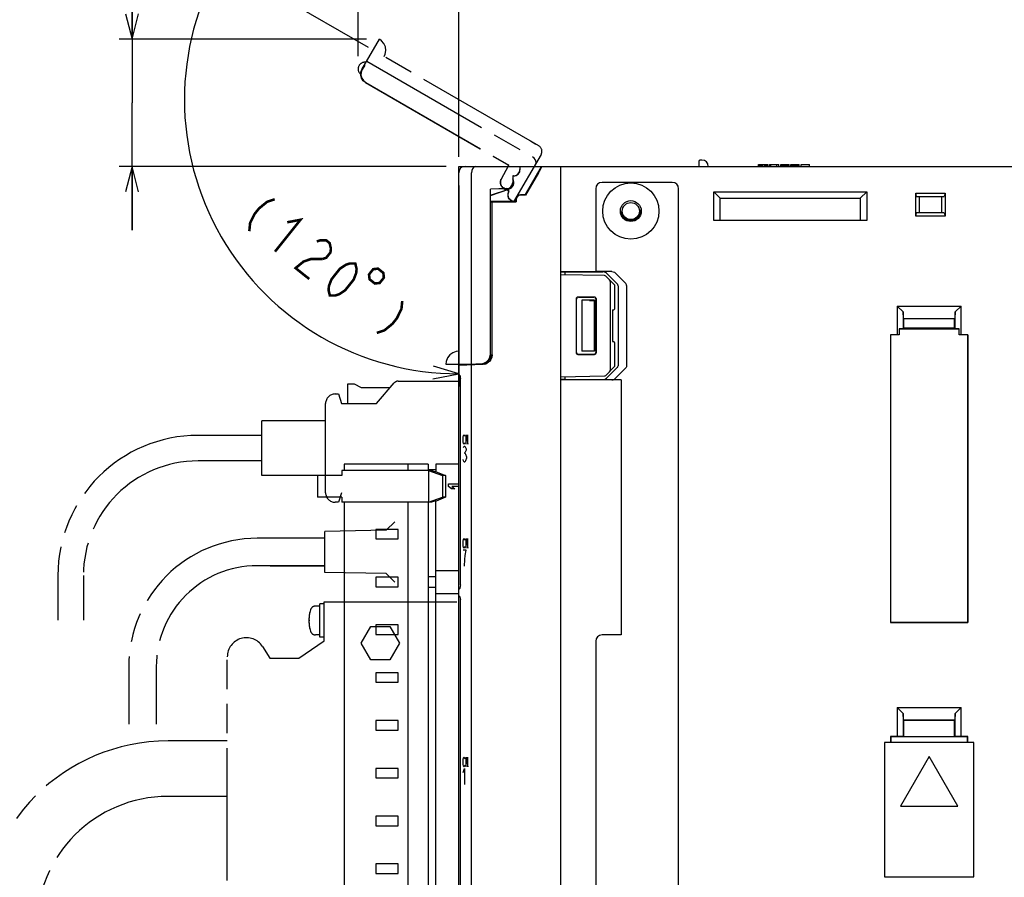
# Model space of a CAD drawing. Extents: x 0 to 840, y 0 to 594.
# Tile 17 of 21: x 531 to 686, y 328 to 463. Entities that reach past the tile are written whole.
import ezdxf

# ---------------------------------------------------------------- set-up
doc = ezdxf.new("R2010")
doc.units = 0
doc.header["$LTSCALE"] = 46.2
doc.linetypes.add('HIDDEN', pattern=[0.2, 0.1, -0.1])
doc.linetypes.add('PHANTOM', pattern=[0.8, 0.45, -0.05, 0.1, -0.05, 0.1, -0.05])
doc.layers.get('0').update_dxf_attribs({"linetype": 'CONTINUOUS'})
for name, color, linetype in [('ALL_AXIS', 7, 'CONTINUOUS'), ('ALL_CURVE', 7, 'CONTINUOUS'), ('ALL_DIM', 7, 'CONTINUOUS'), ('ALL_FEATURES', 7, 'CONTINUOUS'), ('DEFAULT_2', 8, 'HIDDEN')]:
    doc.layers.add(name, color=color, linetype=linetype)
doc.dimstyles.get("Standard").update_dxf_attribs({"dimtxt": 2.5, "dimasz": 2.5, "dimexe": 1.25, "dimexo": 0.625, "dimtad": 1, "dimcen": 2.5, "dimazin": 3, "dimtfac": 1, "dimtmove": 0, "dimatfit": 3})

# ---------------------------------------------------------------- blocks, each defined once
blk = doc.blocks.new('_OPEN')
at = {"color": 0, "linetype": 'BYBLOCK'}
for p, q in [((0, 0), (-1, 0.25)), ((-1, -0.25), (0, 0)), ((-1, 0), (0, 0))]:
    blk.add_line(p, q, dxfattribs=at)
blk = doc.blocks.new('*D6')
at = {"layer": 'ALL_DIM', "color": 2, "linetype": 'CONTINUOUS'}
for p, q in [((584.22, 457.29), (584.22, 472)), ((600, 441.53), (600, 472)), ((584.22, 470), (574.22, 470)), ((574.22, 470), (592.11, 470)), ((628.31, 470), (592.11, 470)), ((600, 470), (628.31, 470))]:
    blk.add_line(p, q, dxfattribs=at)
at = {"layer": 'ALL_DIM', "color": 2, "linetype": 'CONTINUOUS', "xscale": 4, "yscale": 4, "zscale": 4}
blk.add_blockref('_OPEN', (584.22, 470), dxfattribs=at)
at = {"layer": 'ALL_DIM', "color": 2, "linetype": 'CONTINUOUS', "xscale": 4, "yscale": 4, "zscale": 4, "rotation": 180}
blk.add_blockref('_OPEN', (600, 470), dxfattribs=at)
blk = doc.blocks.new('*D7')
at = {"layer": 'ALL_DIM', "color": 2, "linetype": 'CONTINUOUS'}
for p, q in [((548.75, 459.95), (548.75, 489.03)), ((548.75, 489.03), (548.75, 449.97)), ((585.55, 459.95), (546.75, 459.95)), ((548.75, 430), (548.75, 449.97)), ((598.05, 440), (546.75, 440)), ((548.75, 440), (548.75, 430))]:
    blk.add_line(p, q, dxfattribs=at)
at = {"layer": 'ALL_DIM', "color": 2, "linetype": 'CONTINUOUS', "xscale": 4, "yscale": 4, "zscale": 4}
for p, rotation in [((548.75, 459.95), 270), ((548.75, 440), 90)]:
    blk.add_blockref('_OPEN', p, dxfattribs=dict(at, rotation=rotation))
blk = doc.blocks.new('*D8')
at = {"layer": 'ALL_DIM', "color": 2, "linetype": 'CONTINUOUS'}
for p, q in [((585.84, 458.67), (561, 473)), ((600, 437), (600, 405.46))]:
    blk.add_line(p, q, dxfattribs=at)
for points in [[(561.79, 467.99), (562.74, 472), (560.01, 468.91)], [(595.96, 406.65), (600, 407.46), (596.05, 408.65)]]:
    blk.add_lwpolyline(points, dxfattribs=at)
for start, end in [(150, 210), (210, 270)]:
    blk.add_arc((600, 450.49), 43.03, start, end, dxfattribs=at)

msp = doc.modelspace()

# ---------------------------------------------------------------- linework, layer by layer
at = {"color": 7, "linetype": 'CONTINUOUS'}
for p, q in [((622.878, 422.88), (616, 423)), ((624.5, 421.352), (623.086, 422.79)), ((623.8, 408.148), (623.8, 421.852)), ((624.5, 417.795), (624.5, 421.352)), ((618.453, 410.753), (618.453, 419.247)), ((618.5, 410.8), (618.5, 419.2)), ((618.753, 419.547), (621.246, 419.546)), ((618.8, 419.5), (621.2, 419.5)), ((621.5, 419.2), (621.5, 410.8)), ((621.546, 419.246), (621.546, 410.754)), ((624.137, 417.494), (624.205, 417.495)), ((624.137, 417.494), (624.137, 412.506)), ((624.137, 412.506), (624.205, 412.505)), ((624.5, 408.648), (624.5, 412.205)), ((621.246, 410.454), (618.753, 410.453)), ((621.2, 410.5), (618.8, 410.5)), ((623.086, 407.21), (624.5, 408.648)), ((616, 407), (622.878, 407.12))]:
    msp.add_line(p, q, dxfattribs=at)
for points in [[(623.8, 421.852), (623.785, 421.955), (623.744, 422.063), (623.679, 422.171), (623.59, 422.278)], [(618.453, 419.247), (618.475, 419.362), (618.54, 419.459), (618.638, 419.524), (618.753, 419.547)], [(618.8, 419.5), (618.685, 419.477), (618.588, 419.412), (618.523, 419.315), (618.5, 419.2)], [(621.5, 419.2), (621.477, 419.315), (621.412, 419.412), (621.315, 419.477), (621.2, 419.5)], [(621.246, 419.546), (621.361, 419.523), (621.458, 419.458), (621.523, 419.361), (621.546, 419.246)], [(618.753, 410.453), (618.638, 410.476), (618.54, 410.541), (618.475, 410.638), (618.453, 410.753)], [(618.5, 410.8), (618.523, 410.685), (618.588, 410.588), (618.685, 410.523), (618.8, 410.5)], [(621.2, 410.5), (621.315, 410.523), (621.412, 410.588), (621.477, 410.685), (621.5, 410.8)], [(621.546, 410.754), (621.523, 410.639), (621.458, 410.542), (621.361, 410.477), (621.246, 410.454)], [(623.59, 407.722), (623.679, 407.829), (623.744, 407.937), (623.785, 408.045), (623.8, 408.148)]]:
    msp.add_lwpolyline(points, dxfattribs=at)
for centre, start, end in [((622.872, 422.58), 44.5, 89), ((624.2, 417.795), 271, 360), ((624.2, 412.205), 0, 89), ((622.872, 407.42), 271, 315.5)]:
    msp.add_arc(centre, 0.3, start, end, dxfattribs=at)
at = {"layer": 'ALL_AXIS', "color": 7, "linetype": 'CONTINUOUS'}
for p, q in [((582.02, 393.3), (582.02, 392.3)), ((595.22, 393.3), (582.02, 393.3)), ((592.02, 393.3), (592.02, 392.3)), ((595.22, 393.3), (595.22, 392.3)), ((577.863, 391.5), (577.863, 388.1)), ((580.488, 391.5), (577.864, 391.5)), ((580.488, 388.1), (577.864, 388.1)), ((582.02, 387.3), (582.02, 311.3)), ((592.02, 387.3), (592.02, 311.3)), ((595.22, 387.3), (595.22, 311.3)), ((587.02, 383.05), (587.02, 381.55)), ((590.52, 383.05), (587.02, 383.05)), ((587.02, 381.55), (590.52, 381.55)), ((590.52, 381.55), (590.52, 383.05)), ((587.02, 375.55), (587.02, 374.05)), ((590.52, 375.55), (587.02, 375.55)), ((590.52, 374.05), (590.52, 375.55)), ((587.02, 374.05), (590.52, 374.05)), ((587.02, 368.05), (587.02, 366.55)), ((590.52, 368.05), (587.02, 368.05)), ((590.52, 366.55), (590.52, 368.05)), ((587.02, 366.55), (590.52, 366.55)), ((587.02, 360.55), (587.02, 359.05)), ((590.52, 360.55), (587.02, 360.55)), ((590.52, 359.05), (590.52, 360.55)), ((587.02, 359.05), (590.52, 359.05)), ((587.02, 353.05), (587.02, 351.55)), ((590.52, 353.05), (587.02, 353.05)), ((590.52, 351.55), (590.52, 353.05)), ((587.02, 351.55), (590.52, 351.55)), ((587.02, 345.55), (587.02, 344.05)), ((590.52, 345.55), (587.02, 345.55)), ((590.52, 344.05), (590.52, 345.55)), ((587.02, 344.05), (590.52, 344.05)), ((587.02, 338.05), (587.02, 336.55)), ((590.52, 338.05), (587.02, 338.05)), ((590.52, 336.55), (590.52, 338.05)), ((587.02, 336.55), (590.52, 336.55)), ((587.02, 330.55), (587.02, 329.05)), ((590.52, 330.55), (587.02, 330.55)), ((590.52, 329.05), (590.52, 330.55)), ((587.02, 329.05), (590.52, 329.05))]:
    msp.add_line(p, q, dxfattribs=at)
at = {"layer": 'ALL_AXIS', "color": 8, "linetype": 'PHANTOM'}
for p, q in [((579, 381.65), (570.4, 381.65)), ((588.6, 382.9), (579, 382.7)), ((579, 376.3), (579, 382.7)), ((579, 377.35), (570.4, 377.35)), ((588.6, 376.1), (579, 376.3)), ((578.201, 371), (577.508, 371)), ((578.201, 366.15), (578.201, 371.35)), ((578.895, 371.35), (578.201, 371.35)), ((578.895, 365.55), (578.895, 371.7)), ((578.895, 371.7), (600.254, 371.7)), ((578.201, 366.5), (577.508, 366.5)), ((578.895, 366.15), (578.201, 366.15)), ((569.215, 364.677), (570.395, 362.85)), ((574.895, 362.85), (578.895, 365.55)), ((563.695, 327.95), (563.695, 363.05)), ((570.395, 362.85), (574.895, 362.85))]:
    msp.add_line(p, q, dxfattribs=at)
for centre, radius, start, end in [((577.508, 370.2), 0.8, 90, 163.80865), ((582.501, 368.75), 6, 163.80865, 196.19135), ((577.508, 367.3), 0.8, 196.19135, 270), ((566.695, 363.05), 3, 32.84626, 180)]:
    msp.add_arc(centre, radius, start, end, dxfattribs=at)
at = {"layer": 'ALL_CURVE', "color": 8, "linetype": 'PHANTOM'}
for p, q in [((611.25, 443.995), (612.116, 443.495)), ((588.6, 382.9), (590, 384.25)), ((579, 381.65), (570.4, 381.65)), ((588.6, 382.9), (579, 382.7)), ((570.4, 377.35), (579, 377.35)), ((588.6, 376.1), (579, 376.3)), ((588.6, 376.1), (590, 374.75)), ((576.644, 368.75), (576.501, 368.75))]:
    msp.add_line(p, q, dxfattribs=at)
at = {"layer": 'ALL_CURVE', "color": 4, "linetype": 'CONTINUOUS'}
for p, q in [((600, 437.5), (600, 438.5)), ((600.682, 397.15), (600.71, 397.525)), ((600.71, 396.775), (600.682, 397.15)), ((600.71, 397.525), (600.766, 397.775)), ((600.766, 397.775), (600.821, 397.9)), ((600.821, 397.9), (600.877, 397.9)), ((600.877, 397.9), (600.933, 397.775)), ((600.933, 397.775), (600.961, 397.65)), ((601.183, 396.4), (601.183, 397.9)), ((601.183, 397.9), (601.406, 396.4)), ((601.406, 396.4), (601.406, 397.9)), ((600.766, 396.525), (600.71, 396.775)), ((600.74, 395.892), (600.856, 396.1)), ((600.821, 396.4), (600.766, 396.525)), ((600.877, 396.4), (600.821, 396.4)), ((600.856, 396.1), (600.972, 396.1)), ((600.933, 396.525), (600.877, 396.4)), ((600.961, 396.65), (600.933, 396.525)), ((600.972, 396.1), (601.088, 395.892)), ((601.088, 395.892), (601.146, 395.683)), ((601.146, 395.475), (601.088, 395.267)), ((601.146, 395.683), (601.146, 395.475)), ((600.74, 393.808), (600.682, 394.017)), ((600.856, 395.058), (600.972, 395.058)), ((601.088, 395.267), (600.972, 395.058)), ((600.972, 395.058), (601.088, 394.85)), ((601.088, 394.85), (601.204, 394.433)), ((601.204, 394.225), (601.088, 393.808)), ((601.204, 394.433), (601.204, 394.225)), ((600.856, 393.6), (600.74, 393.808)), ((600.972, 393.6), (600.856, 393.6)), ((601.088, 393.808), (600.972, 393.6)), ((598.42, 389.8), (598.42, 390.175)), ((598.42, 390.175), (600, 390.175)), ((598.867, 389.425), (598.42, 389.8)), ((599.377, 389.425), (598.867, 389.425)), ((598.931, 389.8), (599.377, 389.425)), ((600, 389.8), (598.931, 389.8)), ((600.766, 381.475), (600.821, 381.6)), ((600.821, 381.6), (600.877, 381.6)), ((600.877, 381.6), (600.933, 381.475)), ((601.183, 380.1), (601.183, 381.6)), ((601.183, 381.6), (601.406, 380.1)), ((601.406, 380.1), (601.406, 381.6)), ((600.682, 380.85), (600.71, 381.225)), ((600.71, 380.475), (600.682, 380.85)), ((600.71, 381.225), (600.766, 381.475)), ((600.766, 380.225), (600.71, 380.475)), ((600.821, 380.1), (600.766, 380.225)), ((600.877, 380.1), (600.821, 380.1)), ((600.933, 380.225), (600.877, 380.1)), ((600.933, 381.475), (600.961, 381.35)), ((600.961, 380.35), (600.933, 380.225)), ((601.146, 379.8), (600.682, 379.8)), ((600.972, 378.342), (601.03, 378.967)), ((601.03, 378.967), (601.146, 379.8)), ((600.914, 377.3), (600.972, 378.342)), ((600.682, 346.55), (600.71, 346.925)), ((600.71, 346.175), (600.682, 346.55)), ((600.71, 346.925), (600.766, 347.175)), ((600.766, 345.925), (600.71, 346.175)), ((600.766, 347.175), (600.821, 347.3)), ((600.821, 347.3), (600.877, 347.3)), ((600.877, 347.3), (600.933, 347.175)), ((600.933, 347.175), (600.961, 347.05)), ((600.961, 346.05), (600.933, 345.925)), ((601.183, 345.8), (601.183, 347.3)), ((601.183, 347.3), (601.406, 345.8)), ((601.406, 345.8), (601.406, 347.3)), ((600.682, 344.875), (600.914, 345.5)), ((600.821, 345.8), (600.766, 345.925)), ((600.877, 345.8), (600.821, 345.8)), ((600.933, 345.925), (600.877, 345.8)), ((600.914, 345.5), (600.914, 343))]:
    msp.add_line(p, q, dxfattribs=at)
at = {"layer": 'ALL_CURVE', "color": 8, "linetype": 'HIDDEN'}
for p, q in [((584.693, 365.2), (586.194, 367.8)), ((586.194, 367.8), (589.196, 367.8)), ((589.196, 367.8), (590.697, 365.2)), ((586.194, 362.6), (584.693, 365.2)), ((590.697, 365.2), (589.196, 362.6)), ((589.196, 362.6), (586.194, 362.6))]:
    msp.add_line(p, q, dxfattribs=at)
at = {"layer": 'ALL_CURVE', "color": 8, "linetype": 'PHANTOM'}
msp.add_arc((582.501, 368.75), 6, 167.48667, 192.51333, dxfattribs=at)
at = {"layer": 'ALL_DIM', "color": 2, "linetype": 'CONTINUOUS', "const_width": 0.4}
for points in [[(571.14, 434.85), (569.937, 434.445), (568.67, 433.409), (568.004, 432.576), (567.275, 431.111), (567.147, 429.848)], [(573.099, 431.239), (575.173, 431.631), (571.18, 426.629)], [(577.733, 428.222), (578.335, 428.424), (579.205, 428.411), (579.743, 427.982), (579.948, 427.136), (579.884, 426.505), (579.219, 425.671), (578.617, 425.469)], [(578.617, 425.469), (576.876, 425.494), (575.673, 425.089), (574.406, 424.053), (576.557, 422.337)], [(579.783, 419.761), (579.578, 420.607), (579.642, 421.239), (580.039, 422.287), (581.369, 423.954), (582.304, 424.573), (582.905, 424.775), (583.776, 424.763), (583.981, 423.917), (583.917, 423.286), (583.52, 422.237), (582.189, 420.57), (581.255, 419.951), (580.653, 419.749), (579.783, 419.761)], [(586.592, 423.88), (585.927, 423.046), (586.011, 422.297), (586.844, 421.631), (587.594, 421.715), (588.259, 422.549), (588.175, 423.298), (587.341, 423.964), (586.592, 423.88)], [(591.143, 418.882), (591.015, 417.619), (590.286, 416.154), (589.62, 415.32), (588.353, 414.285), (587.15, 413.88)]]:
    msp.add_lwpolyline(points, dxfattribs=at)
at = {"layer": 'ALL_FEATURES', "color": 8, "linetype": 'PHANTOM'}
for p, q in [((584.818, 455.213), (587.569, 459.979)), ((612.549, 443.245), (586.568, 458.245)), ((585.256, 455.903), (584.863, 455.225)), ((585.226, 455.92), (585.256, 455.903)), ((585.568, 456.513), (611.549, 441.513)), ((584.468, 454.608), (584.636, 454.511)), ((585.368, 453.165), (607.808, 440.209)), ((585.411, 453.176), (607.85, 440.221)), ((612.915, 441.879), (608.617, 434.434)), ((606.645, 437.955), (607.85, 440.221)), ((607.85, 440.221), (607.808, 440.209)), ((607.697, 440), (607.808, 440.209)), ((607.909, 436.145), (607.016, 436.661)), ((607.866, 436.134), (607.248, 436.491)), ((607.816, 436.047), (607.866, 436.134)), ((607.843, 436.032), (607.909, 436.145)), ((607.909, 436.145), (607.866, 436.134)), ((608.611, 434.434), (608.182, 434.681)), ((590.488, 406.3), (600.254, 406.3)), ((582.62, 402.8), (582.62, 405.9)), ((582.62, 405.9), (583.62, 405.9)), ((583.62, 405.9), (584.72, 405.3)), ((584.72, 405.3), (589.263, 405.3)), ((587.12, 402.8), (589.881, 406.021)), ((580.62, 404.3), (581.12, 404.3)), ((581.12, 404.3), (581.62, 402.8)), ((579.12, 388.8), (579.12, 402.8)), ((581.62, 402.8), (587.12, 402.8)), ((569.12, 391.5), (569.12, 400.1)), ((579.12, 400.1), (569.12, 400.1)), ((569.12, 397.8), (559.12, 397.8)), ((569.12, 393.8), (559.12, 393.8)), ((579.12, 391.5), (569.12, 391.5)), ((581.62, 388.8), (581.12, 387.3)), ((581.12, 387.3), (580.62, 387.3)), ((570.4, 381.65), (568.4, 381.65)), ((570.4, 377.35), (568.4, 377.35)), ((537.12, 375.8), (537.12, 368.8)), ((541.12, 375.8), (541.12, 368.8)), ((548.25, 361.5), (548.25, 352.5)), ((552.55, 361.5), (552.55, 352.5)), ((563.695, 349.85), (554.395, 349.85)), ((563.695, 341.15), (554.395, 341.15))]:
    msp.add_line(p, q, dxfattribs=at)
at = {"layer": 'ALL_FEATURES', "color": 7, "linetype": 'CONTINUOUS'}
for p, q in [((637.65, 440.8), (637.65, 440)), ((638.15, 441), (637.85, 441)), ((647.05, 440), (647.05, 440.3)), ((647.05, 440.3), (648.472, 440.3)), ((647.086, 440), (647.086, 440.3)), ((647.159, 440), (647.159, 440.3)), ((647.305, 440), (647.305, 440.3)), ((647.451, 440), (647.451, 440.3)), ((647.633, 440), (647.633, 440.3)), ((647.961, 440), (647.961, 440.3)), ((648.144, 440), (648.144, 440.3)), ((648.29, 440), (648.29, 440.3)), ((648.435, 440), (648.435, 440.3)), ((648.472, 440), (648.472, 440.3)), ((648.764, 440), (648.764, 440.3)), ((648.764, 440.3), (650.222, 440.3)), ((648.982, 440), (648.982, 440.3)), ((649.894, 440), (649.894, 440.3)), ((650.222, 440), (650.222, 440.3)), ((650.514, 440), (650.514, 440.3)), ((650.514, 440.3), (651.826, 440.3)), ((650.586, 440), (650.586, 440.3)), ((650.696, 440), (650.696, 440.3)), ((650.878, 440), (650.878, 440.3)), ((651.06, 440), (651.06, 440.3)), ((651.279, 440), (651.279, 440.3)), ((651.461, 440), (651.461, 440.3)), ((651.644, 440), (651.644, 440.3)), ((651.753, 440), (651.753, 440.3)), ((651.826, 440), (651.826, 440.3)), ((652.118, 440), (652.118, 440.3)), ((652.118, 440.3), (653.43, 440.3)), ((652.154, 440), (652.154, 440.3)), ((652.191, 440), (652.191, 440.3)), ((652.264, 440), (652.264, 440.3)), ((652.373, 440), (652.373, 440.3)), ((652.555, 440), (652.555, 440.3)), ((652.774, 440), (652.774, 440.3)), ((652.993, 440), (652.993, 440.3)), ((653.175, 440), (653.175, 440.3)), ((653.284, 440), (653.284, 440.3)), ((653.357, 440), (653.357, 440.3)), ((653.394, 440), (653.394, 440.3)), ((653.43, 440), (653.43, 440.3)), ((653.722, 440), (653.722, 440.3)), ((653.722, 440.3), (655.034, 440.3)), ((655.034, 440), (655.034, 440.3)), ((600, 407.511), (600, 440)), ((600, 440), (780, 440)), ((602, 409), (602, 439)), ((609.6, 439.995), (609.6, 439.5)), ((610.431, 435.55), (613, 440)), ((612.503, 439), (610.471, 435.48)), ((616, 280), (616, 440)), ((608.469, 438.531), (608.469, 437.5)), ((608.469, 438.531), (608.5, 438.5)), ((608.6, 438.531), (608.469, 438.531)), ((608.5, 438.5), (608.5, 437.5)), ((608.6, 438.5), (608.5, 438.5)), ((608.558, 437.27), (608.581, 437.562)), ((633.5, 437.5), (622.5, 437.5)), ((607.534, 436.532), (604.969, 436.442)), ((604.969, 410.532), (604.969, 436.442)), ((604.969, 436.442), (605, 436.412)), ((607.535, 436.501), (605, 436.412)), ((605, 435.476), (607.858, 436.444)), ((605, 410.501), (605, 436.412)), ((605, 435.439), (607.869, 436.411)), ((607.463, 436.451), (607.685, 436.443)), ((607.838, 436.506), (607.656, 436.444)), ((608.241, 436.839), (608.37, 436.873)), ((621.5, 436.5), (621.5, 423.5)), ((634.5, 283.5), (634.5, 436.5)), ((640, 431.5), (640, 436)), ((641, 435), (640, 436)), ((640, 436), (664, 436)), ((663, 435), (664, 436)), ((664, 436), (664, 431.5)), ((671.7, 432.2), (671.7, 435.8)), ((671.834, 435.3), (671.7, 435.8)), ((671.7, 435.8), (676.3, 435.8)), ((676.3, 435.8), (676.166, 435.3)), ((676.3, 435.8), (676.3, 432.2)), ((608.95, 434.5), (605, 434.5)), ((605, 434.465), (605.2, 434.465)), ((605.2, 434.465), (605.2, 410.449)), ((605.2, 434.465), (605.235, 434.43)), ((605.235, 410.45), (605.235, 434.43)), ((605.235, 434.43), (609.02, 434.43)), ((608.95, 434.5), (608.95, 434.8)), ((608.95, 434.5), (609.02, 434.43)), ((609.02, 434.8), (609.02, 434.43)), ((610.431, 435.55), (609.7, 435.55)), ((610.471, 435.48), (609.7, 435.48)), ((610.471, 435.48), (610.431, 435.55)), ((641, 431.5), (641, 435)), ((641, 435), (663, 435)), ((663, 435), (663, 431.5)), ((671.834, 435.3), (676.166, 435.3)), ((672.236, 435.3), (672.236, 432.7)), ((675.764, 432.7), (675.764, 435.3)), ((671.7, 432.2), (671.834, 432.7)), ((676.166, 432.7), (671.834, 432.7)), ((676.166, 432.7), (676.3, 432.2)), ((664, 431.5), (640, 431.5)), ((676.3, 432.2), (671.7, 432.2)), ((616, 423.5), (621.5, 423.5)), ((616, 423.413), (616.7, 423.438)), ((616.7, 423.438), (622.618, 423.441)), ((616.7, 422.988), (616.7, 423.438)), ((624.003, 423.49), (621.5, 423.49)), ((624.873, 421.568), (623.194, 423.235)), ((626.218, 421.615), (624.568, 423.283)), ((625, 421.287), (625, 408.713)), ((626.343, 421.333), (626.343, 408.667)), ((619.3, 419), (619.3, 411)), ((621.3, 419), (619.3, 419)), ((620.532, 418.968), (619.3, 419)), ((621.262, 418.962), (621.136, 418.961)), ((621.3, 419), (621.262, 418.962)), ((621.262, 418.962), (621.262, 411.038)), ((621.3, 419), (621.3, 411)), ((668.8, 418.1), (668.8, 413.57)), ((668.8, 418.1), (678.8, 418.1)), ((668.8, 418.1), (669.728, 417.172)), ((669.764, 416.136), (669.728, 417.172)), ((669.728, 417.172), (669.728, 414.532)), ((677.872, 417.172), (677.836, 416.136)), ((677.872, 417.172), (678.8, 418.1)), ((677.872, 414.532), (677.872, 417.172)), ((678.8, 413.57), (678.8, 418.1)), ((669.764, 416.136), (669.8, 416.1)), ((669.764, 416.136), (677.836, 416.136)), ((669.8, 416.1), (669.8, 414.605)), ((677.8, 416.1), (669.8, 416.1)), ((677.836, 416.136), (677.8, 416.1)), ((677.8, 414.605), (677.8, 416.1)), ((669.728, 414.532), (669.1, 414.51)), ((669.1, 414.51), (669.1, 413.559)), ((669.1, 414.51), (678.5, 414.51)), ((669.8, 414.605), (669.728, 414.532)), ((677.8, 414.605), (669.8, 414.605)), ((677.8, 414.605), (677.872, 414.532)), ((678.5, 414.51), (677.872, 414.532)), ((678.5, 413.559), (678.5, 414.51)), ((667.73, 413.57), (667.73, 368.43)), ((667.73, 413.57), (667.741, 413.559)), ((668.8, 413.57), (667.73, 413.57)), ((667.741, 413.559), (667.741, 368.441)), ((669.1, 413.559), (667.741, 413.559)), ((669.1, 413.559), (668.8, 413.57)), ((678.8, 413.57), (678.5, 413.559)), ((679.859, 413.559), (678.5, 413.559)), ((679.87, 413.57), (678.8, 413.57)), ((679.87, 413.57), (679.859, 413.559)), ((679.859, 413.559), (679.859, 368.441)), ((679.87, 368.43), (679.87, 413.57)), ((620.532, 411.032), (619.3, 411)), ((621.3, 411), (619.3, 411)), ((621.262, 411.038), (621.136, 411.039)), ((621.3, 411), (621.262, 411.038)), ((597.998, 409), (603.501, 409)), ((600, 408.818), (603.786, 408.951)), ((602, 281), (602, 408.888)), ((602.3, 409), (602.3, 408.899)), ((602.685, 409), (602.685, 409.034)), ((602.685, 409.034), (603.468, 409.033)), ((603.964, 409.073), (603.501, 409)), ((604.382, 409.286), (603.964, 409.073)), ((604, 408.979), (604, 409.092)), ((623.194, 406.765), (624.873, 408.432)), ((624.568, 406.717), (626.218, 408.385)), ((600.022, 407.401), (600, 407.511)), ((600, 315.5), (600, 407.5)), ((600.084, 407.31), (600.022, 407.401)), ((600.168, 407.254), (600.084, 407.31)), ((600.246, 406.895), (600.254, 406.729)), ((600.254, 374.321), (600.254, 406.729)), ((616.7, 406.562), (616, 406.587)), ((625.5, 406.5), (616, 406.5)), ((616.7, 406.562), (616.7, 407.012)), ((616.7, 406.562), (622.618, 406.559)), ((625.5, 406.51), (624.003, 406.51)), ((625.5, 406.5), (625.5, 366.5)), ((596.42, 392.4), (595.22, 392.4)), ((596.42, 393.3), (596.42, 392.1)), ((600, 393.3), (596.42, 393.3)), ((581.641, 391.5), (580.488, 391.5)), ((581.641, 392.3), (581.641, 391.5)), ((595.725, 392.3), (581.641, 392.3)), ((595.262, 392.3), (595.262, 387.3)), ((595.262, 392.3), (597.439, 391.5)), ((596.211, 392.1), (595.725, 392.3)), ((596.442, 392.1), (596.211, 392.1)), ((596.442, 392.1), (597.902, 391.5)), ((597.439, 391.5), (597.439, 388.1)), ((597.902, 391.5), (597.439, 391.5)), ((597.902, 391.5), (597.902, 388.1)), ((581.641, 388.1), (580.488, 388.1)), ((581.641, 388.1), (581.641, 387.3)), ((595.262, 387.3), (597.439, 388.1)), ((597.902, 388.1), (596.442, 387.5)), ((597.902, 388.1), (597.439, 388.1)), ((595.725, 387.3), (581.641, 387.3)), ((596.211, 387.5), (595.725, 387.3)), ((596.442, 387.5), (596.211, 387.5)), ((596.42, 311.3), (596.42, 387.5)), ((596.42, 375.6), (595.22, 375.6)), ((596.42, 376.6), (600, 376.6)), ((595.22, 374), (596.42, 374)), ((600.168, 373.796), (600.084, 373.74)), ((600.254, 374.321), (600.246, 374.156)), ((596.42, 373), (600, 373)), ((600.022, 373.649), (600, 373.539)), ((600.022, 372.651), (600, 372.761)), ((600.084, 373.74), (600.022, 373.649)), ((600.084, 372.56), (600.022, 372.651)), ((600.168, 372.504), (600.084, 372.56)), ((600.246, 372.145), (600.254, 371.979)), ((600.254, 319.021), (600.254, 371.979)), ((667.73, 368.43), (667.741, 368.441)), ((667.73, 368.43), (679.87, 368.43)), ((679.859, 368.441), (667.741, 368.441)), ((679.87, 368.43), (679.859, 368.441)), ((625.5, 366.5), (622.5, 366.5)), ((621.5, 365.5), (621.5, 313.5)), ((668.8, 355.1), (678.8, 355.1)), ((668.8, 355.1), (669.728, 354.172)), ((668.8, 355.1), (668.8, 350.57)), ((669.764, 353.136), (669.728, 354.172)), ((669.728, 354.172), (669.728, 350.537)), ((677.872, 354.172), (677.836, 353.136)), ((677.872, 354.172), (678.8, 355.1)), ((677.872, 350.537), (677.872, 354.172)), ((678.8, 350.57), (678.8, 355.1)), ((669.764, 353.136), (677.836, 353.136)), ((669.764, 353.136), (669.8, 353.1)), ((677.8, 353.1), (669.8, 353.1)), ((669.8, 353.1), (669.8, 350.535)), ((677.836, 353.136), (677.8, 353.1)), ((677.8, 350.535), (677.8, 353.1)), ((680.8, 349.6), (666.8, 349.6)), ((666.8, 349.6), (666.8, 328.5)), ((668.8, 350.57), (667.73, 350.57)), ((667.73, 350.57), (667.8, 350.5)), ((667.73, 350.57), (667.73, 349.6)), ((669.765, 350.5), (667.8, 350.5)), ((667.8, 350.5), (667.8, 349.6)), ((669.728, 350.537), (668.8, 350.57)), ((669.728, 350.537), (669.765, 350.5)), ((669.765, 350.5), (669.8, 350.535)), ((669.8, 350.535), (677.8, 350.535)), ((677.835, 350.5), (677.8, 350.535)), ((677.872, 350.537), (677.835, 350.5)), ((679.8, 350.5), (677.835, 350.5)), ((678.8, 350.57), (677.872, 350.537)), ((679.87, 350.57), (678.8, 350.57)), ((679.87, 350.57), (679.8, 350.5)), ((679.8, 349.6), (679.8, 350.5)), ((679.87, 349.6), (679.87, 350.57)), ((680.8, 328.5), (680.8, 349.6)), ((673.8, 347.394), (669.3, 339.6)), ((678.3, 339.6), (673.8, 347.394)), ((669.3, 339.6), (678.3, 339.6)), ((666.8, 328.5), (680.8, 328.5))]:
    msp.add_line(p, q, dxfattribs=at)
at = {"layer": 'ALL_FEATURES', "color": 8, "linetype": 'PHANTOM'}
for points in [[(588.3, 457.245), (588.461, 457.604), (588.565, 458.171), (588.502, 458.756), (588.268, 459.296), (587.897, 459.738), (587.568, 459.977)], [(585.368, 453.165), (585.003, 453.46), (584.747, 453.854), (584.625, 454.307), (584.65, 454.776), (584.818, 455.213)], [(584.863, 455.225), (584.694, 454.787), (584.669, 454.319), (584.791, 453.865), (585.046, 453.472), (585.411, 453.176)], [(612.077, 440.427), (612.137, 440.611), (612.12, 440.83), (612.018, 441.069), (611.826, 441.305), (611.549, 441.513)], [(608.195, 434.705), (608.06, 434.803), (607.938, 434.927), (607.834, 435.079)], [(608.611, 434.434), (608.547, 434.483), (608.403, 434.576), (608.195, 434.705)], [(608.617, 434.434), (608.616, 434.434), (608.614, 434.433), (608.611, 434.434)]]:
    msp.add_lwpolyline(points, dxfattribs=at)
at = {"layer": 'ALL_FEATURES', "color": 7, "linetype": 'CONTINUOUS'}
for points in [[(602.677, 440), (602.487, 439.96), (602.306, 439.836), (602.15, 439.629), (602.041, 439.344), (602, 439)], [(609.573, 439.5), (609.556, 439.333), (609.51, 439.166), (609.43, 439)], [(609.6, 439.995), (609.589, 439.915), (609.58, 439.744), (609.573, 439.5)], [(609.597, 440), (609.598, 439.999), (609.599, 439.998), (609.6, 439.995)], [(612.503, 439), (612.664, 439.281), (612.805, 439.533), (612.916, 439.737), (612.992, 439.883), (613.033, 439.971), (613.04, 440)], [(607.5, 436.418), (607.79, 436.457), (608.059, 436.573), (608.287, 436.757), (608.458, 436.995), (608.558, 437.27)], [(608.581, 437.562), (608.525, 437.85), (608.5, 437.899)], [(607.067, 436.484), (607.186, 436.43), (607.5, 436.385)], [(607.122, 436.486), (607.123, 436.486), (607.308, 436.435), (607.5, 436.418)], [(623.194, 423.235), (623.04, 423.345), (622.844, 423.416), (622.618, 423.441)], [(624.003, 423.49), (624.225, 423.464), (624.417, 423.393), (624.568, 423.283)], [(625, 421.287), (624.986, 421.385), (624.943, 421.48), (624.873, 421.568)], [(626.343, 421.333), (626.329, 421.431), (626.287, 421.527), (626.218, 421.615)], [(620.532, 418.968), (620.717, 418.964), (620.921, 418.962), (621.136, 418.961)], [(600, 411), (599.609, 410.96), (599.066, 410.766), (598.591, 410.419), (598.24, 409.947), (598.043, 409.404), (598, 409)], [(621.136, 411.039), (620.921, 411.038), (620.717, 411.036), (620.532, 411.032)], [(603.468, 409.033), (603.932, 409.106), (604.35, 409.319), (604.682, 409.65), (604.895, 410.069), (604.969, 410.532)], [(605.235, 410.45), (605.186, 410.07), (605.043, 409.715), (604.814, 409.408), (604.515, 409.169), (604.165, 409.013), (603.786, 408.951)], [(604, 408.979), (604.246, 409.052), (604.476, 409.165), (604.683, 409.316), (604.861, 409.5), (605.006, 409.712), (605.113, 409.945), (605.178, 410.193), (605.2, 410.449)], [(605, 410.501), (604.927, 410.037), (604.714, 409.618), (604.382, 409.286)], [(603.888, 408.964), (603.944, 408.973), (604, 408.985)], [(624.873, 408.432), (624.943, 408.52), (624.986, 408.615), (625, 408.713)], [(626.343, 408.667), (626.329, 408.569), (626.287, 408.473), (626.218, 408.385)], [(600.14, 407.271), (600.139, 407.273), (600.154, 407.25), (600.187, 407.177)], [(600.187, 407.177), (600.221, 407.056), (600.246, 406.895)], [(622.618, 406.559), (622.844, 406.584), (623.04, 406.655), (623.194, 406.765)], [(624.003, 406.51), (624.225, 406.536), (624.417, 406.607), (624.568, 406.717)], [(600.246, 374.156), (600.223, 374.002), (600.191, 373.883), (600.159, 373.808), (600.15, 373.793)], [(600.14, 372.521), (600.139, 372.523), (600.154, 372.5), (600.187, 372.427)], [(600.187, 372.427), (600.221, 372.306), (600.246, 372.145)]]:
    msp.add_lwpolyline(points, dxfattribs=at)
for radius in [4.41, 1.637, 1.337]:
    msp.add_circle((627, 433), radius, dxfattribs=at)
at = {"layer": 'ALL_FEATURES', "color": 8, "linetype": 'PHANTOM'}
for centre, radius, start, end in [((585.284, 455.292), 1.064, 80.01596, 219.98404), ((612.049, 442.379), 1, 330, 60), ((607.5, 437.5), 1, 152, 240), ((607.5, 437.5), 0.969, 152, 240), ((608.682, 435.547), 1, 150, 240), ((608.682, 435.547), 0.969, 150, 208.92068), ((590.488, 405.5), 0.8, 90, 139.39871), ((580.62, 402.8), 1.5, 90, 180), ((559.12, 375.8), 22, 90, 180), ((559.12, 375.8), 18, 90, 180), ((580.62, 388.8), 1.5, 180, 270), ((568.4, 361.5), 20.15, 90, 180), ((568.4, 361.5), 15.85, 90, 180), ((554.395, 320.5), 29.35, 90, 180), ((554.395, 320.5), 20.65, 90, 180)]:
    msp.add_arc(centre, radius, start, end, dxfattribs=at)
at = {"layer": 'ALL_FEATURES', "color": 7, "linetype": 'CONTINUOUS'}
for centre, radius, start, end in [((637.85, 440.8), 0.2, 90, 180), ((638.15, 440), 1, 0.8151, 90), ((601, 439), 1, 90, 180), ((608.6, 439.5), 1, 270, 360), ((608.6, 439.5), 0.969, 270, 328.92068), ((607.5, 437.5), 0.969, 272, 360), ((607.5, 437.5), 1, 272, 360), ((607.5, 437.5), 1.15, 288.71626, 28.69904), ((622.5, 436.5), 1, 90, 180), ((633.5, 436.5), 1, 0, 90), ((607.5, 437.5), 1.05, 254.78557, 268), ((607.5, 437.5), 1.115, 270, 288.71626), ((607.5, 437.5), 1.05, 288.791, 322.35914), ((609.7, 434.8), 0.75, 90, 180), ((609.7, 434.8), 0.68, 90, 180), ((603.2, 409.364), 1.064, 200.01596, 206.21884), ((622.5, 365.5), 1, 90, 180)]:
    msp.add_arc(centre, radius, start, end, dxfattribs=at)
at = {"layer": 'DEFAULT_2', "color": 8, "linetype": 'HIDDEN'}
msp.add_circle((627, 433), 1.5, dxfattribs=at)

# ---------------------------------------------------------------- dimensions: what is measured, and where the dimension line sits
at = {"layer": 'ALL_DIM', "color": 2, "linetype": 'CONTINUOUS'}
for base, p1, p2, angle, picture, middle in [((548.75, 459.947), (599.051, 440), (586.551, 459.947), 90, '*D7', (548.75, 467.018)), ((584.219, 470), (600, 440.528), (584.219, 456.292), 180, '*D6', (606.292, 470))]:
    dim = msp.add_linear_dim(base=base, p1=p1, p2=p2, angle=angle, dimstyle='Standard', dxfattribs=at)
    dim.commit()
    dim.dimension.update_dxf_attribs({"geometry": picture, "text_midpoint": middle, "dimtype": 128})
dim = msp.add_angular_dim_2l(base=(562.73623, 428.97613), line1=((587.074, 457.95321), (586.70136, 458.16835)), line2=((600, 438.43028), (600, 438)), dimstyle='Standard', dxfattribs=at)
dim.commit()
dim.dimension.update_dxf_attribs({"geometry": '*D8', "text_midpoint": (561.98859, 430.32645), "dimtype": 130})

doc.saveas('drawing.dxf')
